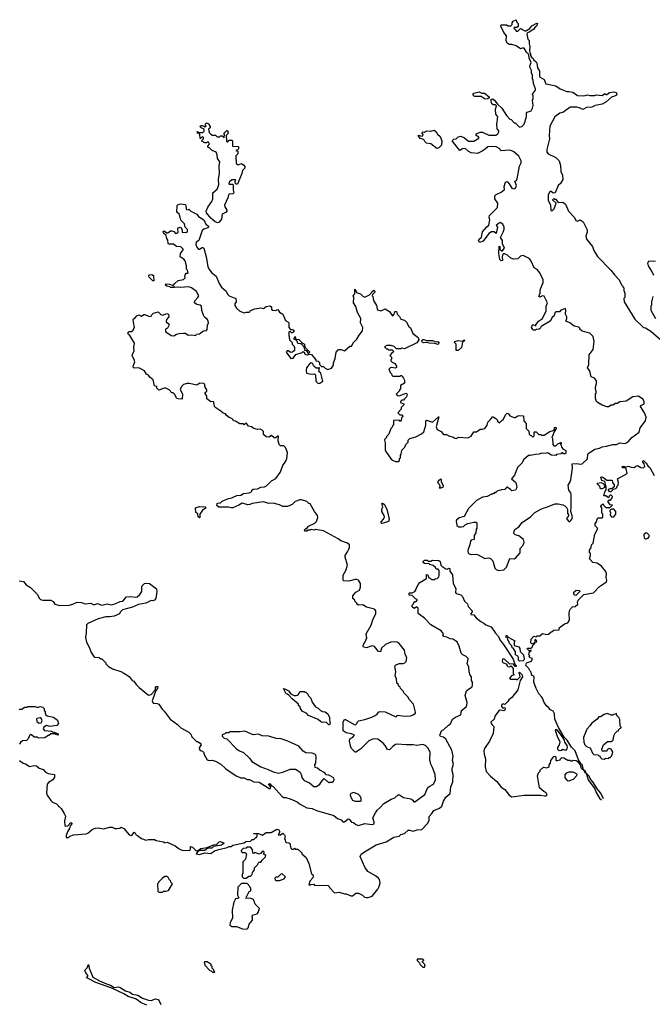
# Model space of a CAD drawing. Extents: x 2386423 to 2568864, y 578392 to 761999.
# Tile 85 of 256: x 2520412 to 2527604, y 599906 to 611090. Entities that reach past the tile are written whole.
import ezdxf

# ---------------------------------------------------------------- set-up
doc = ezdxf.new("R2010")
doc.units = 0

msp = doc.modelspace()

# ---------------------------------------------------------------- linework, layer by layer
at = {"layer": '0CON05XD'}
for points in [[(2527083, 606247), (2527155, 606263), (2527195, 606263), (2527235, 606282), (2527295, 606278), (2527330, 606295), (2527371, 606345), (2527456, 606405), (2527464, 606455), (2527525, 606535), (2527535, 606575), (2527515, 606626), (2527469, 606695), (2527473, 606707), (2527511, 606725), (2527510, 606755), (2527495, 606780), (2527445, 606812), (2527384, 606806), (2527305, 606758), (2527235, 606750), (2527205, 606730), (2527185, 606730), (2527155, 606710), (2527135, 606710), (2527105, 606692), (2527085, 606692), (2527035, 606710), (2526987, 606737), (2526970, 606755), (2526958, 606788), (2526957, 606815), (2526958, 606835), (2526970, 606855), (2526957, 606895), (2526957, 606915), (2526971, 606959), (2526969, 606989), (2526948, 607018), (2526908, 607035), (2526892, 607102), (2526868, 607135), (2526882, 607175), (2526887, 607283), (2526930, 607345), (2526942, 607435), (2526931, 607491), (2526895, 607530), (2526805, 607551), (2526780, 607575), (2526780, 607585), (2526768, 607598), (2526715, 607608), (2526665, 607647), (2526620, 607665), (2526632, 607695), (2526632, 607715), (2526618, 607745), (2526622, 607795), (2526615, 607810), (2526565, 607790), (2526547, 607773), (2526505, 607770), (2526495, 607760), (2526488, 607725), (2526465, 607708), (2526443, 607667), (2526340, 607605), (2526328, 607582), (2526317, 607573), (2526285, 607570), (2526275, 607562), (2526253, 607563), (2526245, 607570), (2526232, 607595), (2526240, 607625), (2526247, 607627), (2526278, 607612), (2526280, 607625), (2526311, 607665), (2526354, 607695), (2526397, 607783), (2526397, 607835), (2526412, 607875), (2526375, 607950), (2526355, 607952), (2526325, 607940), (2526312, 607945), (2526328, 607985), (2526328, 608022), (2526361, 608105), (2526362, 608135), (2526324, 608215), (2526295, 608251), (2526262, 608272), (2526226, 608346), (2526210, 608370), (2526190, 608385), (2526135, 608410), (2526106, 608404), (2526075, 608372), (2526025, 608370), (2525995, 608380), (2525956, 608416), (2525925, 608432), (2525910, 608430), (2525902, 608415), (2525898, 608395), (2525900, 608355), (2525885, 608350), (2525872, 608365), (2525858, 608435), (2525863, 608517), (2525870, 608515), (2525872, 608482), (2525895, 608460), (2525922, 608495), (2525902, 608545), (2525902, 608582), (2525878, 608615), (2525908, 608675), (2525919, 608711), (2525918, 608735), (2525905, 608768), (2525875, 608788), (2525828, 608755), (2525842, 608735), (2525828, 608662), (2525805, 608680), (2525775, 608680), (2525745, 608660), (2525680, 608575), (2525638, 608558), (2525627, 608585), (2525630, 608595), (2525660, 608620), (2525675, 608682), (2525721, 608739), (2525744, 608756), (2525757, 608815), (2525748, 608845), (2525752, 608865), (2525842, 608955), (2525847, 609005), (2525814, 609054), (2525812, 609088), (2525828, 609105), (2525885, 609130), (2525925, 609160), (2525918, 609195), (2525934, 609246), (2525955, 609252), (2525977, 609227), (2526005, 609178), (2526025, 609168), (2526048, 609175), (2526058, 609205), (2526040, 609255), (2526060, 609265), (2526067, 609283), (2526093, 609425), (2526114, 609465), (2526111, 609485), (2526085, 609538), (2526029, 609589), (2526005, 609602), (2525977, 609607), (2525885, 609602), (2525875, 609610), (2525870, 609625), (2525830, 609645), (2525785, 609650), (2525734, 609646), (2525705, 609618), (2525670, 609595), (2525615, 609572), (2525545, 609578), (2525510, 609595), (2525475, 609628), (2525445, 609622), (2525414, 609604), (2525330, 609715), (2525348, 609732), (2525375, 609738), (2525395, 609760), (2525425, 609768), (2525468, 609748), (2525494, 609724), (2525515, 609712), (2525575, 609710), (2525630, 609745), (2525630, 609755), (2525602, 609775), (2525600, 609795), (2525646, 609814), (2525675, 609812), (2525745, 609777), (2525825, 609779), (2525848, 609795), (2525858, 609815), (2525857, 609827), (2525841, 609851), (2525836, 609905), (2525847, 609985), (2525826, 610016), (2525821, 610075), (2525832, 610112), (2525822, 610122), (2525794, 610124), (2525780, 610135), (2525770, 610165), (2525772, 610188), (2525785, 610190), (2525795, 610180), (2525805, 610180), (2525842, 610132), (2525892, 610085), (2525945, 610000), (2525985, 609960), (2526000, 609955), (2526035, 609920), (2526045, 609920), (2526095, 609870), (2526120, 609875), (2526148, 609905), (2526172, 609985), (2526175, 610030), (2526181, 610039), (2526226, 610054), (2526243, 610085), (2526251, 610115), (2526242, 610175), (2526250, 610195), (2526250, 610225), (2526242, 610245), (2526275, 610290), (2526277, 610305), (2526252, 610365), (2526250, 610405), (2526240, 610415), (2526242, 610455), (2526232, 610485), (2526232, 610512), (2526214, 610544), (2526212, 610565), (2526228, 610605), (2526203, 610653), (2526200, 610695), (2526175, 610720), (2526145, 610768), (2526125, 610768), (2526105, 610758), (2526055, 610793), (2526005, 610810), (2525975, 610810), (2525955, 610822), (2525943, 610855), (2525947, 610907), (2525916, 610946), (2525880, 611015), (2525885, 611030), (2525915, 611032), (2525945, 611030), (2525965, 611020), (2525995, 611020), (2526010, 611035), (2526010, 611055), (2526020, 611075), (2526055, 611090), (2526060, 611065), (2526078, 611045), (2526077, 611013), (2526065, 611000), (2526035, 611000), (2526030, 610995), (2526048, 610978), (2526055, 610960), (2526075, 610960), (2526105, 610990), (2526155, 610962), (2526165, 610962), (2526210, 610990), (2526235, 611022), (2526285, 611048), (2526295, 611050), (2526300, 611045), (2526288, 611015), (2526267, 611003), (2526256, 610984), (2526205, 610948), (2526185, 610940), (2526178, 610925), (2526188, 610868), (2526202, 610852), (2526204, 610815), (2526213, 610785), (2526208, 610735), (2526210, 610715), (2526220, 610705), (2526220, 610685), (2526230, 610665), (2526248, 610648), (2526255, 610630), (2526283, 610613), (2526292, 610595), (2526299, 610545), (2526320, 610505), (2526322, 610442), (2526375, 610410), (2526395, 610360), (2526505, 610340), (2526556, 610306), (2526630, 610275), (2526655, 610276), (2526700, 610265), (2526755, 610230), (2526825, 610227), (2526865, 610238), (2526895, 610228), (2526952, 610228), (2526965, 610238), (2527035, 610230), (2527065, 610250), (2527075, 610240), (2527085, 610240), (2527117, 610263), (2527165, 610270), (2527193, 610263), (2527202, 610245), (2527195, 610232), (2527175, 610220), (2527139, 610211), (2527077, 610153), (2527035, 610131), (2526978, 610118), (2526955, 610116), (2526915, 610096), (2526855, 610091), (2526815, 610071), (2526785, 610086), (2526745, 610096), (2526675, 610096), (2526631, 610069), (2526595, 610038), (2526553, 610027), (2526494, 609986), (2526440, 609880), (2526430, 609775), (2526433, 609735), (2526404, 609616), (2526404, 609584), (2526420, 609565), (2526506, 609526), (2526543, 609485), (2526559, 609435), (2526564, 609364), (2526583, 609323), (2526586, 609275), (2526559, 609231), (2526532, 609205), (2526498, 609122), (2526475, 609120), (2526455, 609140), (2526445, 609140), (2526435, 609130), (2526420, 609095), (2526418, 609038), (2526447, 608987), (2526450, 608925), (2526455, 608920), (2526468, 608922), (2526487, 608943), (2526510, 609005), (2526470, 609045), (2526485, 609060), (2526495, 609050), (2526505, 609050), (2526533, 609013), (2526585, 609018), (2526616, 608996), (2526652, 608915), (2526718, 608845), (2526735, 608810), (2526755, 608800), (2526785, 608818), (2526818, 608795), (2526863, 608705), (2526864, 608675), (2526848, 608632), (2526856, 608596), (2526923, 608515), (2526939, 608469), (2526982, 608402), (2527133, 608245), (2527172, 608192), (2527228, 608135), (2527255, 608080), (2527270, 608065), (2527270, 608055), (2527280, 608045), (2527280, 608015), (2527292, 607985), (2527290, 607935), (2527280, 607925), (2527283, 607885), (2527405, 607688), (2527505, 607592), (2527525, 607590), (2527585, 607552), (2527705, 607450)], [(2525705, 610189), (2525658, 610218), (2525585, 610216), (2525570, 610225), (2525566, 610245), (2525576, 610254), (2525635, 610269), (2525667, 610257), (2525697, 610257), (2525750, 610215), (2525748, 610202), (2525735, 610190), (2525705, 610189)], [(2522665, 608783), (2522635, 608794), (2522584, 608835), (2522537, 608895), (2522533, 608915), (2522549, 608961), (2522596, 609024), (2522607, 609057), (2522608, 609122), (2522658, 609165), (2522677, 609215), (2522673, 609275), (2522683, 609345), (2522678, 609425), (2522688, 609475), (2522660, 609515), (2522656, 609556), (2522646, 609586), (2522600, 609605), (2522575, 609630), (2522552, 609642), (2522550, 609655), (2522570, 609675), (2522558, 609698), (2522545, 609700), (2522535, 609690), (2522515, 609690), (2522482, 609712), (2522482, 609718), (2522500, 609735), (2522500, 609755), (2522485, 609760), (2522468, 609742), (2522462, 609742), (2522460, 609785), (2522448, 609798), (2522432, 609802), (2522430, 609815), (2522435, 609820), (2522445, 609810), (2522495, 609810), (2522510, 609825), (2522508, 609848), (2522475, 609860), (2522460, 609875), (2522475, 609890), (2522485, 609890), (2522518, 609872), (2522530, 609885), (2522522, 609892), (2522523, 609907), (2522535, 609918), (2522559, 609909), (2522577, 609877), (2522578, 609862), (2522560, 609845), (2522565, 609810), (2522585, 609790), (2522605, 609780), (2522637, 609777), (2522655, 609760), (2522685, 609760), (2522695, 609770), (2522715, 609770), (2522732, 609752), (2522738, 609752), (2522740, 609785), (2522730, 609795), (2522765, 609830), (2522775, 609830), (2522782, 609805), (2522778, 609792), (2522760, 609775), (2522762, 609712), (2522775, 609700), (2522795, 609720), (2522825, 609720), (2522830, 609715), (2522832, 609652), (2522895, 609650), (2522900, 609645), (2522900, 609625), (2522888, 609612), (2522870, 609605), (2522890, 609595), (2522890, 609565), (2522870, 609545), (2522872, 609455), (2522895, 609442), (2522935, 609458), (2522959, 609439), (2522972, 609422), (2522972, 609405), (2522943, 609377), (2522937, 609343), (2522888, 609222), (2522873, 609223), (2522860, 609235), (2522860, 609255), (2522870, 609265), (2522865, 609270), (2522825, 609272), (2522792, 609245), (2522790, 609225), (2522795, 609220), (2522835, 609220), (2522840, 609215), (2522838, 609155), (2522848, 609125), (2522835, 609112), (2522795, 609110), (2522785, 609100), (2522778, 609065), (2522740, 608985), (2522743, 608965), (2522767, 608927), (2522768, 608915), (2522760, 608905), (2522715, 608880), (2522707, 608823), (2522679, 608791), (2522665, 608783)], [(2525155, 609628), (2525085, 609680), (2525035, 609689), (2525019, 609705), (2525008, 609728), (2524965, 609742), (2524941, 609775), (2524955, 609780), (2524975, 609768), (2524995, 609770), (2524997, 609787), (2524982, 609805), (2524994, 609816), (2525015, 609812), (2525035, 609826), (2525085, 609823), (2525125, 609837), (2525145, 609817), (2525160, 609790), (2525192, 609765), (2525210, 609715), (2525208, 609665), (2525175, 609633), (2525155, 609628)], [(2522872, 602502), (2522925, 602480), (2522965, 602480), (2522998, 602458), (2523025, 602460), (2523074, 602434), (2523135, 602428), (2523255, 602352), (2523265, 602360), (2523267, 602377), (2523242, 602405), (2523255, 602416), (2523272, 602392), (2523295, 602380), (2523396, 602266), (2523415, 602256), (2523436, 602256), (2523485, 602241), (2523565, 602206), (2523594, 602184), (2523678, 602138), (2523735, 602130), (2523785, 602108), (2523985, 602050), (2524025, 602018), (2524065, 602000), (2524085, 601980), (2524105, 601980), (2524145, 602013), (2524158, 602008), (2524184, 601974), (2524205, 601972), (2524235, 601948), (2524265, 601938), (2524335, 601960), (2524415, 601948), (2524429, 601951), (2524440, 601955), (2524442, 601975), (2524427, 602023), (2524455, 602082), (2524475, 602112), (2524510, 602140), (2524552, 602188), (2524634, 602236), (2524675, 602251), (2524715, 602286), (2524728, 602285), (2524776, 602256), (2524859, 602239), (2524880, 602225), (2524892, 602205), (2524905, 602207), (2525019, 602291), (2525052, 602368), (2525065, 602381), (2525115, 602406), (2525139, 602455), (2525135, 602515), (2525106, 602596), (2525085, 602635), (2525073, 602685), (2525078, 602765), (2525055, 602814), (2525025, 602847), (2524995, 602858), (2524926, 602846), (2524884, 602854), (2524805, 602852), (2524705, 602862), (2524684, 602856), (2524652, 602835), (2524615, 602798), (2524595, 602802), (2524566, 602846), (2524544, 602874), (2524485, 602918), (2524435, 602922), (2524381, 602899), (2524286, 602804), (2524235, 602770), (2524225, 602772), (2524182, 602815), (2524171, 602841), (2524162, 602895), (2524165, 602920), (2524199, 602941), (2524218, 602965), (2524185, 602980), (2524125, 602988), (2524091, 603011), (2524090, 603115), (2524105, 603140), (2524115, 603142), (2524215, 603083), (2524229, 603081), (2524246, 603094), (2524252, 603115), (2524264, 603126), (2524335, 603140), (2524415, 603166), (2524454, 603186), (2524475, 603202), (2524490, 603225), (2524505, 603231), (2524565, 603230), (2524687, 603173), (2524700, 603175), (2524705, 603190), (2524795, 603180), (2524856, 603184), (2524885, 603194), (2524910, 603215), (2524913, 603225), (2524887, 603315), (2524843, 603363), (2524825, 603398), (2524780, 603445), (2524775, 603460), (2524740, 603495), (2524737, 603507), (2524720, 603525), (2524718, 603538), (2524700, 603555), (2524696, 603606), (2524680, 603635), (2524688, 603685), (2524677, 603745), (2524685, 603758), (2524725, 603778), (2524772, 603778), (2524790, 603785), (2524805, 603800), (2524812, 603842), (2524794, 603884), (2524787, 603927), (2524726, 604006), (2524705, 604018), (2524675, 604022), (2524631, 604019), (2524570, 603995), (2524525, 603950), (2524515, 603910), (2524490, 603915), (2524445, 603970), (2524427, 603977), (2524395, 603972), (2524356, 603954), (2524322, 603962), (2524318, 603975), (2524322, 603995), (2524350, 604045), (2524350, 604055), (2524360, 604065), (2524352, 604115), (2524409, 604211), (2524427, 604275), (2524460, 604345), (2524462, 604375), (2524444, 604394), (2524355, 604418), (2524312, 604442), (2524265, 604440), (2524255, 604450), (2524245, 604450), (2524240, 604465), (2524220, 604485), (2524220, 604495), (2524200, 604515), (2524200, 604545), (2524235, 604588), (2524275, 604612), (2524287, 604645), (2524287, 604685), (2524263, 604723), (2524245, 604732), (2524225, 604733), (2524155, 604714), (2524095, 604718), (2524090, 604725), (2524091, 604779), (2524120, 604835), (2524140, 604895), (2524112, 604985), (2524111, 605005), (2524140, 605045), (2524152, 605075), (2524160, 605095), (2524160, 605125), (2524140, 605145), (2524062, 605172), (2524032, 605195), (2523865, 605286), (2523775, 605300), (2523765, 605292), (2523725, 605298), (2523715, 605290), (2523685, 605290), (2523675, 605280), (2523652, 605282), (2523650, 605295), (2523665, 605310), (2523678, 605312), (2523694, 605336), (2523769, 605371), (2523785, 605390), (2523800, 605435), (2523798, 605458), (2523765, 605502), (2523715, 605590), (2523700, 605595), (2523675, 605617), (2523615, 605637), (2523595, 605637), (2523544, 605616), (2523508, 605582), (2523455, 605559), (2523405, 605560), (2523365, 605580), (2523295, 605597), (2523244, 605596), (2523185, 605612), (2523055, 605593), (2523027, 605583), (2523005, 605580), (2522942, 605598), (2522905, 605574), (2522835, 605546), (2522816, 605544), (2522785, 605554), (2522675, 605554), (2522653, 605573), (2522657, 605593), (2522665, 605600), (2522695, 605603), (2522715, 605620), (2522785, 605652), (2522825, 605658), (2522880, 605685), (2522925, 605688), (2522955, 605708), (2523020, 605715), (2523040, 605725), (2523050, 605735), (2523050, 605745), (2523065, 605758), (2523115, 605763), (2523155, 605780), (2523195, 605783), (2523216, 605794), (2523275, 605852), (2523325, 605880), (2523372, 605945), (2523404, 606026), (2523436, 606075), (2523448, 606105), (2523458, 606175), (2523435, 606230), (2523415, 606250), (2523375, 606250), (2523363, 606263), (2523352, 606305), (2523355, 606358), (2523345, 606360), (2523325, 606342), (2523305, 606342), (2523275, 606368), (2523245, 606350), (2523213, 606353), (2523185, 606380), (2523182, 606412), (2523165, 606430), (2523145, 606438), (2523114, 606434), (2523075, 606448), (2523047, 606467), (2523013, 606473), (2522985, 606510), (2522980, 606505), (2522965, 606490), (2522955, 606500), (2522915, 606498), (2522865, 606528), (2522843, 606533), (2522840, 606545), (2522825, 606560), (2522795, 606570), (2522764, 606594), (2522750, 606615), (2522725, 606620), (2522700, 606645), (2522641, 606681), (2522628, 606695), (2522620, 606745), (2522612, 606752), (2522585, 606750), (2522540, 606785), (2522540, 606815), (2522520, 606845), (2522520, 606855), (2522538, 606872), (2522540, 606885), (2522518, 606925), (2522517, 606947), (2522507, 606957), (2522458, 606962), (2522425, 606938), (2522343, 606957), (2522315, 606958), (2522275, 606948), (2522254, 606926), (2522238, 606895), (2522262, 606835), (2522260, 606785), (2522255, 606780), (2522215, 606782), (2522199, 606789), (2522172, 606835), (2522155, 606852), (2522143, 606853), (2522110, 606885), (2522065, 606908), (2521992, 606882), (2521970, 606905), (2521970, 606925), (2521945, 606930), (2521928, 606998), (2521891, 607031), (2521875, 607052), (2521854, 607064), (2521830, 607100), (2521767, 607137), (2521715, 607132), (2521703, 607143), (2521702, 607155), (2521722, 607205), (2521715, 607230), (2521693, 607263), (2521692, 607285), (2521712, 607325), (2521710, 607365), (2521718, 607415), (2521663, 607503), (2521650, 607515), (2521642, 607535), (2521655, 607548), (2521682, 607548), (2521699, 607561), (2521717, 607593), (2521713, 607613), (2521701, 607679), (2521707, 607693), (2521725, 607702), (2521745, 607728), (2521765, 607737), (2521795, 607722), (2521825, 607742), (2521835, 607742), (2521875, 607723), (2521905, 607720), (2521910, 607735), (2521933, 607757), (2521985, 607770), (2522015, 607740), (2522035, 607732), (2522085, 607752), (2522102, 607745), (2522107, 607715), (2522082, 607685), (2522078, 607665), (2522080, 607655), (2522107, 607637), (2522108, 607615), (2522093, 607587), (2522070, 607575), (2522070, 607555), (2522074, 607544), (2522135, 607502), (2522165, 607498), (2522195, 607518), (2522224, 607526), (2522275, 607528), (2522295, 607528), (2522328, 607508), (2522365, 607512), (2522415, 607502), (2522422, 607518), (2522455, 607520), (2522503, 607557), (2522535, 607560), (2522545, 607570), (2522548, 607622), (2522560, 607645), (2522556, 607666), (2522548, 607685), (2522512, 607712), (2522500, 607735), (2522483, 607785), (2522480, 607835), (2522465, 607846), (2522424, 607854), (2522399, 607875), (2522403, 607897), (2522438, 607935), (2522448, 607955), (2522423, 608003), (2522366, 608046), (2522336, 608056), (2522235, 608047), (2522215, 608052), (2522175, 608050), (2522165, 608060), (2522155, 608050), (2522125, 608050), (2522117, 608057), (2522085, 608062), (2522070, 608075), (2522075, 608090), (2522115, 608087), (2522155, 608070), (2522177, 608093), (2522214, 608126), (2522275, 608138), (2522292, 608158), (2522288, 608175), (2522295, 608200), (2522305, 608210), (2522325, 608210), (2522328, 608215), (2522320, 608245), (2522310, 608255), (2522310, 608295), (2522292, 608352), (2522279, 608369), (2522247, 608387), (2522238, 608398), (2522240, 608435), (2522270, 608475), (2522270, 608485), (2522245, 608510), (2522193, 608513), (2522162, 608542), (2522105, 608540), (2522098, 608548), (2522097, 608587), (2522083, 608603), (2522077, 608637), (2522048, 608665), (2522042, 608685), (2522055, 608690), (2522085, 608670), (2522095, 608670), (2522125, 608692), (2522143, 608693), (2522163, 608683), (2522185, 608660), (2522200, 608665), (2522212, 608678), (2522208, 608715), (2522212, 608725), (2522235, 608732), (2522245, 608730), (2522258, 608705), (2522260, 608675), (2522305, 608672), (2522318, 608682), (2522318, 608708), (2522292, 608735), (2522285, 608770), (2522243, 608813), (2522227, 608877), (2522200, 608905), (2522202, 608978), (2522215, 608990), (2522245, 608998), (2522295, 608989), (2522302, 608975), (2522303, 608943), (2522310, 608935), (2522328, 608932), (2522335, 608938), (2522356, 608916), (2522425, 608882), (2522444, 608854), (2522504, 608815), (2522528, 608768), (2522557, 608745), (2522560, 608735), (2522550, 608725), (2522505, 608710), (2522486, 608694), (2522447, 608583), (2522418, 608562), (2522416, 608535), (2522425, 608508)], [(2522425, 608508), (2522443, 608485), (2522455, 608482), (2522485, 608501), (2522495, 608504), (2522506, 608496), (2522531, 608395), (2522550, 608285), (2522565, 608252), (2522598, 608215), (2522646, 608176), (2522678, 608095), (2522705, 608052), (2522760, 608005), (2522774, 607974), (2522795, 607954), (2522870, 607925), (2522872, 607885), (2522858, 607862), (2522858, 607845), (2522878, 607815), (2522915, 607778), (2522965, 607760), (2522985, 607768), (2523015, 607768), (2523027, 607773), (2523035, 607788), (2523085, 607807), (2523155, 607819), (2523185, 607810), (2523215, 607833), (2523255, 607840), (2523275, 607830), (2523273, 607803), (2523282, 607792), (2523315, 607787), (2523345, 607798), (2523367, 607767), (2523402, 607745), (2523433, 607673), (2523459, 607659), (2523470, 607645), (2523470, 607595), (2523492, 607572), (2523515, 607572), (2523528, 607565), (2523530, 607545), (2523515, 607532), (2523503, 607533), (2523485, 607550), (2523470, 607545), (2523470, 607505), (2523480, 607455), (2523510, 607425), (2523508, 607405), (2523528, 607385), (2523536, 607366), (2523537, 607333), (2523512, 607312), (2523495, 607310), (2523465, 607330), (2523452, 607328), (2523442, 607315), (2523495, 607240), (2523520, 607245), (2523553, 607287), (2523625, 607310), (2523635, 607320), (2523648, 607308), (2523650, 607295), (2523665, 607288), (2523685, 607283), (2523695, 607290), (2523728, 607288), (2523778, 607228), (2523780, 607215), (2523805, 607210), (2523820, 607195), (2523820, 607175), (2523842, 607152), (2523865, 607150), (2523883, 607133), (2523915, 607118), (2523955, 607132), (2523978, 607165), (2523978, 607192), (2523997, 607243), (2524010, 607315), (2524038, 607342), (2524065, 607342), (2524105, 607330), (2524165, 607380), (2524185, 607380), (2524208, 607425), (2524245, 607460), (2524270, 607505), (2524310, 607555), (2524312, 607595), (2524288, 607645), (2524290, 607695), (2524252, 607765), (2524234, 607834), (2524208, 607875), (2524210, 607935), (2524202, 607955), (2524220, 607975), (2524220, 608025), (2524225, 608030), (2524242, 607992), (2524285, 607978), (2524311, 607951), (2524335, 607940), (2524390, 607965), (2524408, 607982), (2524415, 608000), (2524438, 608018), (2524448, 608008), (2524450, 607995), (2524422, 607968), (2524420, 607955), (2524428, 607945), (2524435, 607900), (2524470, 607845), (2524474, 607805), (2524480, 607795), (2524517, 607783), (2524565, 607804), (2524596, 607786), (2524616, 607775), (2524645, 607730), (2524655, 607728), (2524670, 607745), (2524677, 607775), (2524696, 607776), (2524704, 607745), (2524728, 607718), (2524745, 607688), (2524785, 607678), (2524808, 607655), (2524837, 607607), (2524855, 607590), (2524880, 607525), (2524940, 607480), (2524950, 607455), (2524925, 607418), (2524785, 607352), (2524755, 607358), (2524745, 607350), (2524695, 607350), (2524668, 607378), (2524635, 607390), (2524585, 607390), (2524560, 607375), (2524582, 607352), (2524595, 607350), (2524605, 607340), (2524645, 607340), (2524658, 607328), (2524660, 607315), (2524645, 607310), (2524620, 607275), (2524640, 607255), (2524640, 607235), (2524630, 607225), (2524630, 607215), (2524645, 607200), (2524676, 607186), (2524697, 607155), (2524695, 607140), (2524685, 607130), (2524635, 607140), (2524610, 607125), (2524622, 607082), (2524638, 607068), (2524642, 607052), (2524655, 607040), (2524735, 607040), (2524745, 607050), (2524758, 607048), (2524762, 607032), (2524775, 607020), (2524788, 606995), (2524788, 606962), (2524740, 606935), (2524740, 606895), (2524730, 606885), (2524730, 606875), (2524690, 606835), (2524705, 606820), (2524725, 606818), (2524805, 606848), (2524816, 606836), (2524810, 606805), (2524788, 606782), (2524775, 606770), (2524755, 606770), (2524740, 606755), (2524742, 606742), (2524778, 606728), (2524780, 606715), (2524750, 606685), (2524750, 606665), (2524710, 606625), (2524732, 606602), (2524755, 606600), (2524768, 606588), (2524768, 606582), (2524752, 606568), (2524750, 606535), (2524745, 606530), (2524735, 606530), (2524725, 606540), (2524662, 606538), (2524660, 606485), (2524650, 606475), (2524648, 606462), (2524630, 606445), (2524607, 606383), (2524580, 606355), (2524580, 606345), (2524563, 606327), (2524560, 606315), (2524568, 606285), (2524568, 606205), (2524573, 606185), (2524635, 606100), (2524650, 606085), (2524685, 606070), (2524715, 606070), (2524728, 606082), (2524730, 606105), (2524740, 606115), (2524740, 606145), (2524750, 606155), (2524758, 606202), (2524790, 606235), (2524800, 606265), (2524827, 606293), (2524830, 606315), (2524848, 606332), (2524915, 606352), (2524980, 606385), (2525005, 606410), (2525028, 606485), (2525030, 606535), (2525035, 606540), (2525105, 606518), (2525172, 606578), (2525178, 606578), (2525148, 606465), (2525157, 606437), (2525203, 606413), (2525228, 606378), (2525265, 606380), (2525298, 606358), (2525335, 606352), (2525360, 606335), (2525375, 606332), (2525405, 606348), (2525505, 606342), (2525545, 606358), (2525573, 606407), (2525605, 606408), (2525645, 606438), (2525675, 606438), (2525700, 606445), (2525728, 606485), (2525733, 606517), (2525763, 606547), (2525785, 606580), (2525795, 606580), (2525825, 606560), (2525842, 606542), (2525845, 606530), (2525868, 606512), (2525895, 606540), (2525910, 606545), (2525935, 606600), (2525955, 606620), (2525970, 606615), (2525985, 606590), (2526035, 606570), (2526045, 606570), (2526075, 606592), (2526094, 606596), (2526135, 606590), (2526140, 606585), (2526142, 606535), (2526170, 606505), (2526170, 606445), (2526200, 606415), (2526202, 606382), (2526215, 606370), (2526228, 606368), (2526245, 606350), (2526260, 606365), (2526260, 606405), (2526265, 606410), (2526285, 606410), (2526315, 606380), (2526335, 606380), (2526345, 606370), (2526375, 606370), (2526439, 606411), (2526478, 606422), (2526490, 606435), (2526492, 606458), (2526505, 606460), (2526510, 606445), (2526490, 606415), (2526462, 606345), (2526470, 606335), (2526472, 606265), (2526485, 606250), (2526505, 606250), (2526532, 606278), (2526555, 606280), (2526565, 606290), (2526570, 606275), (2526560, 606265), (2526567, 606257), (2526570, 606235), (2526591, 606211), (2526620, 606195), (2526620, 606165), (2526615, 606160), (2526595, 606160), (2526585, 606170), (2526575, 606170), (2526565, 606160), (2526515, 606150), (2526505, 606140), (2526454, 606144), (2526415, 606170), (2526385, 606162), (2526345, 606168), (2526316, 606154), (2526275, 606152), (2526215, 606138), (2526195, 606140), (2526141, 606089), (2526123, 606057), (2526072, 606005), (2526038, 605915), (2526002, 605875), (2526048, 605838), (2526057, 605817), (2526062, 605775), (2526050, 605745), (2526005, 605738), (2525993, 605753), (2525955, 605780), (2525942, 605778), (2525938, 605762), (2525927, 605753), (2525885, 605750), (2525880, 605745), (2525845, 605738), (2525825, 605720), (2525815, 605720), (2525805, 605710), (2525795, 605710), (2525785, 605700), (2525775, 605700), (2525727, 605673), (2525675, 605667), (2525605, 605627), (2525514, 605536), (2525463, 605447), (2525408, 605432), (2525378, 605405), (2525373, 605395), (2525382, 605345), (2525405, 605330), (2525435, 605329), (2525456, 605334), (2525475, 605352), (2525505, 605368), (2525575, 605382), (2525602, 605382), (2525610, 605375), (2525610, 605315), (2525600, 605305), (2525597, 605263), (2525578, 605232), (2525578, 605185), (2525545, 605180), (2525535, 605168), (2525530, 605125), (2525510, 605075), (2525507, 605055), (2525512, 605035), (2525522, 605022), (2525544, 605014), (2525605, 605018), (2525625, 605012), (2525701, 604971), (2525745, 604978), (2525765, 604970), (2525792, 604942), (2525815, 604860), (2525830, 604845), (2525857, 604833), (2525917, 604843), (2525945, 604870), (2525985, 604970), (2526035, 604967), (2526052, 604978), (2526100, 605035), (2526102, 605085), (2526135, 605120), (2526147, 605155), (2526138, 605185), (2526085, 605228), (2526045, 605240), (2526030, 605255), (2526032, 605282), (2526042, 605298), (2526085, 605328), (2526125, 605377), (2526220, 605445), (2526268, 605492), (2526335, 605530), (2526375, 605547), (2526395, 605548), (2526495, 605590), (2526535, 605590), (2526585, 605579), (2526608, 605568), (2526629, 605549), (2526640, 605525), (2526640, 605485), (2526650, 605465), (2526650, 605455), (2526628, 605425), (2526630, 605415), (2526655, 605390), (2526665, 605390), (2526679, 605401), (2526690, 605415), (2526697, 605445), (2526678, 605505), (2526683, 605555), (2526680, 605695), (2526676, 605716), (2526654, 605745), (2526646, 605804), (2526671, 605839), (2526679, 605865), (2526697, 605997), (2526692, 606045), (2526745, 606050), (2526785, 606040), (2526805, 606044), (2526865, 606102), (2526870, 606155), (2526876, 606164), (2526950, 606210), (2527005, 606224), (2527035, 606239), (2527083, 606247)], [(2527620, 608185), (2527600, 608235), (2527560, 608295), (2527552, 608325), (2527565, 608350), (2527638, 608348)], [(2521935, 608122), (2521924, 608124), (2521883, 608165), (2521881, 608179), (2521889, 608191), (2521915, 608194), (2521934, 608184), (2521935, 608122)], [(2527643, 607693), (2527592, 607785), (2527590, 607835), (2527600, 607855), (2527600, 607885), (2527612, 607945)], [(2523695, 607300), (2523678, 607328), (2523652, 607332), (2523650, 607365), (2523619, 607399), (2523607, 607407), (2523572, 607412), (2523568, 607438), (2523555, 607450), (2523542, 607452), (2523530, 607465), (2523545, 607490), (2523552, 607462), (2523587, 607457), (2523625, 607420), (2523650, 607405), (2523650, 607385), (2523662, 607362), (2523710, 607315), (2523695, 607300)], [(2525165, 607400), (2525133, 607413), (2525065, 607414), (2525035, 607422), (2525005, 607420), (2524988, 607428), (2524984, 607445), (2524993, 607457), (2525005, 607459), (2525037, 607447), (2525105, 607446), (2525145, 607432), (2525165, 607433), (2525182, 607415), (2525165, 607400)], [(2525395, 607331), (2525375, 607334), (2525372, 607342), (2525374, 607405), (2525356, 607425), (2525360, 607435), (2525395, 607446), (2525445, 607438), (2525465, 607452), (2525472, 607445), (2525444, 607426), (2525434, 607365), (2525395, 607331)], [(2523805, 606958), (2523825, 606962), (2523858, 606985), (2523834, 607074), (2523813, 607095), (2523820, 607135), (2523815, 607140), (2523808, 607132), (2523782, 607132), (2523754, 607154), (2523742, 607185), (2523725, 607193), (2523715, 607190), (2523673, 607137), (2523668, 607105), (2523672, 607075), (2523725, 607063), (2523765, 607068), (2523773, 607055), (2523778, 606985), (2523805, 606958)], [(2527050, 602240), (2527045, 602252), (2527015, 602308), (2526980, 602350), (2526929, 602435), (2526901, 602465), (2526885, 602496), (2526850, 602530), (2526845, 602550), (2526820, 602570), (2526807, 602625), (2526793, 602633), (2526763, 602683), (2526727, 602787), (2526686, 602826), (2526636, 602905), (2526602, 602942), (2526539, 603049), (2526494, 603145), (2526490, 603205), (2526478, 603235), (2526445, 603252), (2526425, 603278), (2526403, 603293), (2526374, 603335), (2526357, 603385), (2526346, 603396), (2526315, 603432), (2526283, 603495), (2526257, 603567), (2526260, 603625), (2526245, 603640), (2526235, 603640), (2526228, 603678), (2526215, 603690), (2526199, 603719), (2526164, 603754), (2526174, 603786), (2526230, 603805), (2526240, 603835), (2526215, 603840), (2526200, 603855), (2526210, 603865), (2526200, 603875), (2526203, 603897), (2526220, 603920), (2526228, 603922), (2526228, 603928), (2526222, 603928), (2526220, 603920), (2526205, 603920), (2526180, 603945), (2526185, 603950), (2526228, 603952), (2526240, 603965), (2526242, 603978), (2526270, 604005), (2526270, 604020), (2526290, 604025), (2526288, 604038), (2526275, 604050), (2526270, 604045), (2526270, 604020), (2526248, 604002), (2526235, 604000), (2526222, 604012), (2526228, 604055), (2526255, 604088), (2526285, 604080), (2526295, 604090), (2526325, 604090), (2526355, 604118), (2526405, 604108), (2526425, 604110), (2526452, 604138), (2526465, 604140), (2526483, 604157), (2526545, 604160), (2526550, 604185), (2526560, 604195), (2526605, 604228), (2526645, 604240), (2526662, 604268), (2526658, 604345), (2526662, 604375), (2526675, 604400), (2526695, 604420), (2526727, 604423), (2526758, 604452), (2526752, 604475), (2526762, 604498), (2526825, 604560), (2526935, 604580), (2527005, 604652), (2527082, 604705), (2527088, 604725), (2527078, 604755), (2527084, 604795), (2527075, 604821), (2527025, 604882), (2526976, 604916), (2526926, 604926), (2526888, 604965), (2526900, 605005), (2526900, 605025), (2526890, 605035), (2526890, 605065), (2526910, 605095), (2526912, 605125), (2526932, 605145), (2526950, 605245), (2526980, 605305), (2526980, 605315), (2526955, 605340), (2526954, 605366), (2526970, 605385), (2526973, 605407), (2526985, 605430), (2527035, 605430), (2527040, 605435), (2527042, 605455), (2527040, 605475), (2527030, 605485), (2527030, 605545), (2527020, 605565), (2527023, 605577), (2527045, 605590), (2527050, 605575), (2527075, 605550), (2527105, 605550), (2527115, 605540), (2527150, 605575), (2527125, 605580), (2527100, 605615), (2527100, 605625), (2527112, 605638), (2527125, 605630), (2527145, 605650), (2527150, 605675), (2527135, 605690), (2527125, 605690), (2527112, 605678), (2527105, 605660), (2527075, 605680), (2527053, 605683), (2527063, 605727), (2527080, 605755), (2527080, 605785), (2527070, 605805), (2527068, 605838), (2527055, 605850), (2527030, 605855), (2527018, 605892), (2527025, 605898), (2527040, 605895), (2527085, 605860), (2527148, 605858), (2527150, 605835), (2527170, 605805), (2527170, 605785), (2527145, 605760), (2527125, 605762), (2527100, 605755), (2527100, 605745), (2527110, 605735), (2527132, 605728), (2527162, 605758), (2527190, 605765), (2527200, 605775), (2527202, 605788), (2527217, 605803), (2527218, 605835), (2527208, 605875), (2527318, 605935), (2527305, 605990), (2527295, 606000), (2527265, 606000), (2527260, 606015), (2527275, 606020), (2527305, 606010), (2527332, 606018), (2527365, 606007), (2527397, 606003), (2527415, 606020), (2527435, 606028), (2527475, 606002), (2527505, 606000), (2527518, 606015), (2527510, 606045), (2527497, 606065), (2527497, 606075), (2527505, 606083), (2527535, 606052), (2527551, 606021), (2527575, 606002), (2527624, 605914)], [(2525182, 605772), (2525205, 605772), (2525230, 605785), (2525230, 605795), (2525208, 605838), (2525208, 605868), (2525195, 605870), (2525185, 605860), (2525175, 605860), (2525160, 605835), (2525180, 605815), (2525187, 605797), (2525190, 605785), (2525182, 605772)], [(2527035, 605762), (2527013, 605763), (2527008, 605788), (2526980, 605815), (2526980, 605825), (2527022, 605832), (2527047, 605817), (2527060, 605795), (2527060, 605775), (2527035, 605762)], [(2522455, 605432), (2522440, 605445), (2522438, 605478), (2522413, 605493), (2522410, 605545), (2522455, 605562), (2522520, 605555), (2522530, 605545), (2522491, 605519), (2522460, 605475), (2522460, 605435), (2522455, 605432)], [(2524528, 605368), (2524522, 605375), (2524523, 605387), (2524548, 605415), (2524558, 605445), (2524557, 605457), (2524528, 605505), (2524528, 605525), (2524540, 605555), (2524530, 605595), (2524535, 605600), (2524555, 605588), (2524585, 605532), (2524611, 605415), (2524605, 605392), (2524545, 605370), (2524528, 605368)], [(2527145, 605440), (2527165, 605442), (2527188, 605475), (2527188, 605505), (2527165, 605530), (2527135, 605530), (2527120, 605515), (2527120, 605505), (2527130, 605495), (2527123, 605463), (2527145, 605440)], [(2527535, 605192), (2527555, 605200), (2527570, 605225), (2527565, 605240), (2527550, 605255), (2527535, 605260), (2527512, 605248), (2527508, 605235), (2527510, 605205), (2527523, 605193), (2527535, 605192)], [(2520484, 602634), (2520525, 602607), (2520575, 602617), (2520604, 602614), (2520635, 602588), (2520680, 602575), (2520705, 602542), (2520735, 602528), (2520808, 602518), (2520808, 602485), (2520788, 602455), (2520740, 602425), (2520725, 602408), (2520718, 602305), (2520725, 602282), (2520765, 602222), (2520785, 602202), (2520830, 602185), (2520850, 602165), (2520850, 602155), (2520865, 602150), (2520885, 602130), (2520918, 602075), (2520932, 602045), (2520922, 601988), (2520926, 601935), (2520935, 601930), (2520958, 601932), (2520995, 601971), (2521003, 601965), (2521004, 601955), (2520986, 601934), (2520977, 601903), (2520954, 601865), (2520940, 601825), (2520942, 601802), (2520965, 601800), (2520983, 601817), (2521025, 601830), (2521167, 601843), (2521185, 601850), (2521240, 601895), (2521275, 601908), (2521305, 601910), (2521365, 601900), (2521435, 601920), (2521465, 601920), (2521493, 601903), (2521515, 601902), (2521552, 601908), (2521565, 601920), (2521595, 601904), (2521655, 601831), (2521688, 601822), (2521715, 601860), (2521730, 601845), (2521732, 601832), (2521750, 601825), (2521795, 601790), (2521818, 601782), (2521845, 601772), (2521875, 601780), (2521945, 601778), (2521965, 601768), (2522045, 601750), (2522055, 601740), (2522087, 601747), (2522180, 601705), (2522223, 601673), (2522265, 601652), (2522345, 601658), (2522352, 601665), (2522355, 601698), (2522375, 601690), (2522415, 601653), (2522435, 601648), (2522473, 601677), (2522544, 601686), (2522615, 601719), (2522650, 601720), (2522678, 601752), (2522695, 601754), (2522738, 601738), (2522706, 601714), (2522615, 601697), (2522595, 601681), (2522552, 601678), (2522518, 601652), (2522458, 601652), (2522432, 601638), (2522420, 601615), (2522455, 601608), (2522515, 601628), (2522585, 601620), (2522625, 601648), (2522674, 601666), (2522772, 601688), (2522795, 601700), (2522815, 601700), (2522835, 601712), (2522965, 601740), (2522983, 601757), (2523035, 601760), (2523055, 601780), (2523075, 601780), (2523095, 601800), (2523105, 601800), (2523113, 601817), (2523110, 601840), (2523075, 601842), (2523070, 601845), (2523075, 601848), (2523125, 601847), (2523171, 601829), (2523214, 601856), (2523271, 601859), (2523335, 601894), (2523359, 601889), (2523368, 601865), (2523352, 601832), (2523375, 601830), (2523405, 601850), (2523423, 601833), (2523430, 601815), (2523422, 601785), (2523430, 601775), (2523433, 601753), (2523443, 601743), (2523472, 601742), (2523483, 601733), (2523495, 601680), (2523505, 601670), (2523525, 601670), (2523535, 601680), (2523545, 601670), (2523575, 601670), (2523620, 601625), (2523620, 601615), (2523670, 601575), (2523698, 601505), (2523728, 601388), (2523735, 601380), (2523745, 601380), (2523750, 601365), (2523746, 601344), (2523710, 601305), (2523700, 601265), (2523715, 601260), (2523723, 601267), (2523755, 601270), (2523765, 601260), (2523917, 601257), (2523930, 601245), (2523932, 601232), (2523992, 601172), (2524045, 601180), (2524105, 601162), (2524125, 601162), (2524175, 601140), (2524195, 601140), (2524233, 601167), (2524265, 601168), (2524310, 601145), (2524330, 601125), (2524355, 601118), (2524375, 601118), (2524420, 601135), (2524482, 601215), (2524498, 601245), (2524508, 601285), (2524502, 601322), (2524490, 601340), (2524457, 601365), (2524369, 601415), (2524335, 601465), (2524283, 601585), (2524295, 601610), (2524331, 601639), (2524463, 601717), (2524577, 601753), (2524665, 601806), (2524724, 601816), (2524746, 601834), (2524785, 601847), (2524830, 601885), (2524845, 601886), (2524885, 601872), (2524931, 601889), (2524985, 601892), (2525053, 601965), (2525067, 601997), (2525065, 602040), (2525098, 602072), (2525121, 602109), (2525185, 602133), (2525212, 602155), (2525228, 602212), (2525255, 602260), (2525305, 602300), (2525314, 602376), (2525337, 602435), (2525340, 602515), (2525327, 602557), (2525327, 602585), (2525342, 602635), (2525334, 602676), (2525340, 602725), (2525324, 602794), (2525256, 602916), (2525231, 602941), (2525195, 602950), (2525188, 602965), (2525207, 603013), (2525235, 603028), (2525285, 603078), (2525308, 603092), (2525334, 603146), (2525365, 603168), (2525425, 603193), (2525433, 603245), (2525486, 603284), (2525496, 603304), (2525498, 603335), (2525478, 603415), (2525493, 603467), (2525513, 603487), (2525555, 603512), (2525560, 603535), (2525558, 603565), (2525548, 603585), (2525548, 603625), (2525533, 603643), (2525521, 603681), (2525519, 603739), (2525499, 603775), (2525511, 603825), (2525509, 603835), (2525488, 603858), (2525450, 603875), (2525430, 603895), (2525408, 603975), (2525385, 604022), (2525335, 604052), (2525305, 604058), (2525267, 604077), (2525232, 604085), (2525224, 604104), (2525228, 604115), (2525223, 604125), (2525205, 604148), (2525087, 604217), (2525015, 604293), (2524940, 604345), (2524940, 604405), (2524925, 604420), (2524895, 604402), (2524875, 604420), (2524875, 604440), (2524890, 604455), (2524892, 604468), (2524905, 604480), (2524918, 604482), (2524930, 604495), (2524930, 604505), (2524912, 604512), (2524875, 604550), (2524840, 604555), (2524840, 604575), (2524845, 604580), (2524875, 604580), (2524903, 604597), (2524917, 604613), (2524918, 604625), (2524943, 604675), (2524962, 604698), (2525038, 604742), (2525035, 604790), (2525050, 604785), (2525062, 604752), (2525077, 604747), (2525095, 604730), (2525125, 604730), (2525135, 604740), (2525158, 604742), (2525177, 604763), (2525180, 604775), (2525180, 604835), (2525168, 604848), (2525145, 604850), (2525138, 604868), (2525112, 604892), (2525075, 604900), (2525065, 604910), (2525012, 604912), (2525000, 604925), (2525000, 604935), (2525015, 604950), (2525045, 604950), (2525055, 604940), (2525085, 604940), (2525105, 604952), (2525177, 604947), (2525192, 604935), (2525198, 604895), (2525211, 604881), (2525255, 604852), (2525275, 604850), (2525285, 604860), (2525300, 604855), (2525300, 604825), (2525331, 604785), (2525338, 604685), (2525369, 604629), (2525368, 604585), (2525375, 604572), (2525425, 604558), (2525445, 604540), (2525470, 604485), (2525502, 604455), (2525510, 604425), (2525557, 604375), (2525557, 604363), (2525540, 604345), (2525542, 604332), (2525575, 604330), (2525600, 604295), (2525655, 604253), (2525690, 604235), (2525710, 604215), (2525770, 604195), (2525821, 604121), (2525855, 604083), (2525870, 604045), (2525912, 603992), (2526021, 603825), (2526040, 603770), (2526057, 603755), (2526057, 603743), (2526045, 603742), (2526022, 603772), (2525985, 603770), (2525925, 603828), (2525915, 603832), (2525902, 603828), (2525898, 603805), (2525905, 603790), (2525948, 603768), (2525950, 603755), (2525962, 603742), (2525985, 603740), (2525995, 603750), (2526022, 603722), (2526020, 603665), (2526030, 603655), (2526030, 603645), (2526005, 603640), (2525982, 603612), (2525995, 603600), (2526055, 603600), (2526067, 603593), (2526100, 603625), (2526090, 603675), (2526095, 603680), (2526125, 603648), (2526127, 603625), (2526100, 603585), (2526075, 603480), (2526005, 603390), (2525972, 603365), (2525963, 603347), (2525928, 603312), (2525905, 603320), (2525890, 603305), (2525888, 603288), (2525905, 603270), (2525928, 603278), (2525930, 603255), (2525915, 603240), (2525875, 603248), (2525854, 603236), (2525815, 603178), (2525804, 603146), (2525768, 603112), (2525778, 603085), (2525802, 603062), (2525796, 602984), (2525753, 602895), (2525695, 602812), (2525690, 602785), (2525694, 602746), (2525708, 602695), (2525704, 602605), (2525715, 602552), (2525765, 602497), (2525836, 602436), (2525885, 602372), (2525926, 602346), (2525975, 602280), (2526005, 602264), (2526145, 602280), (2526335, 602282), (2526377, 602273), (2526398, 602275), (2526407, 602285), (2526393, 602313), (2526370, 602325), (2526323, 602365), (2526298, 602502), (2526310, 602535), (2526330, 602555), (2526330, 602565), (2526365, 602600), (2526405, 602592), (2526432, 602605), (2526432, 602628), (2526448, 602645), (2526449, 602675), (2526485, 602721), (2526495, 602724), (2526506, 602716), (2526508, 602678), (2526515, 602670), (2526523, 602677), (2526557, 602683), (2526560, 602695), (2526575, 602708), (2526597, 602707), (2526645, 602680), (2526665, 602680), (2526675, 602670), (2526695, 602670), (2526705, 602680), (2526737, 602677), (2526749, 602669), (2526782, 602625), (2526795, 602590), (2526830, 602560), (2526835, 602540), (2526850, 602530), (2526874, 602455), (2526952, 602352), (2526965, 602311), (2527005, 602248), (2527025, 602229)], [(2520407, 604717), (2520455, 604708), (2520485, 604672), (2520535, 604642), (2520615, 604560), (2520635, 604520), (2520650, 604505), (2520675, 604498), (2520765, 604498), (2520793, 604483), (2520813, 604453), (2520870, 604435), (2520975, 604439), (2521015, 604450), (2521065, 604473), (2521115, 604470), (2521155, 604456), (2521221, 604461), (2521247, 604447), (2521265, 604448), (2521295, 604460), (2521345, 604439), (2521405, 604454), (2521454, 604444), (2521505, 604457), (2521555, 604483), (2521585, 604487), (2521625, 604533), (2521675, 604539), (2521725, 604531), (2521746, 604534), (2521778, 604562), (2521800, 604595), (2521802, 604655), (2521832, 604685), (2521845, 604691), (2521886, 604686), (2521966, 604625), (2521971, 604595), (2521960, 604515), (2521945, 604498), (2521925, 604491), (2521905, 604494), (2521845, 604462), (2521764, 604446), (2521694, 604416), (2521582, 604385), (2521555, 604362), (2521545, 604343), (2521485, 604316), (2521434, 604306), (2521393, 604307), (2521305, 604285), (2521185, 604232), (2521171, 604215), (2521169, 604125), (2521159, 604075), (2521162, 604052), (2521170, 604020), (2521205, 603955), (2521225, 603903), (2521255, 603858), (2521265, 603850), (2521317, 603847), (2521335, 603830), (2521345, 603830), (2521390, 603785), (2521390, 603775), (2521422, 603742), (2521468, 603715), (2521560, 603685), (2521595, 603668), (2521655, 603628), (2521690, 603585), (2521710, 603575), (2521737, 603537), (2521770, 603505), (2521877, 603417), (2521905, 603426), (2521949, 603471), (2521956, 603484), (2521955, 603505), (2521962, 603515), (2521981, 603515), (2521979, 603495), (2521961, 603469), (2521918, 603355), (2521924, 603334), (2521935, 603327), (2521975, 603324), (2521994, 603314), (2522030, 603260), (2522056, 603235), (2522122, 603145), (2522207, 603085), (2522242, 603045), (2522335, 602998), (2522358, 602975), (2522370, 602945), (2522402, 602912), (2522423, 602893), (2522435, 602892), (2522465, 602872), (2522476, 602854), (2522452, 602818), (2522455, 602800), (2522465, 602788), (2522492, 602782), (2522502, 602772), (2522514, 602735), (2522545, 602684), (2522565, 602674), (2522595, 602680), (2522637, 602667), (2522697, 602635), (2522755, 602580), (2522872, 602502)], [(2526735, 604550), (2526722, 604552), (2526713, 604563), (2526712, 604588), (2526738, 604612), (2526775, 604608), (2526780, 604595), (2526735, 604550)], [(2526095, 603802), (2526082, 603815), (2526082, 603845), (2526075, 603860), (2526050, 603875), (2526050, 603915), (2526030, 603935), (2526030, 603945), (2526010, 603955), (2526008, 603978), (2525980, 604005), (2525972, 604032), (2525960, 604045), (2525958, 604068), (2525940, 604075), (2525945, 604100), (2525972, 604072), (2526040, 604035), (2526032, 604015), (2526032, 603982), (2526088, 603968), (2526098, 603948), (2526102, 603912), (2526140, 603875), (2526148, 603825), (2526142, 603815), (2526135, 603808), (2526095, 603802)], [(2523935, 603082), (2523925, 603082), (2523895, 603112), (2523855, 603107), (2523835, 603113), (2523805, 603141), (2523695, 603188), (2523675, 603208), (2523624, 603234), (2523600, 603275), (2523600, 603285), (2523582, 603302), (2523580, 603315), (2523508, 603375), (2523475, 603413), (2523455, 603430), (2523442, 603432), (2523410, 603495), (2523435, 603487), (2523468, 603465), (2523494, 603434), (2523534, 603414), (2523555, 603412), (2523578, 603422), (2523590, 603435), (2523595, 603460), (2523645, 603460), (2523655, 603450), (2523665, 603450), (2523688, 603428), (2523692, 603412), (2523720, 603385), (2523735, 603340), (2523774, 603284), (2523805, 603270), (2523830, 603245), (2523855, 603232), (2523885, 603230), (2523916, 603206), (2523934, 603165), (2523934, 603135), (2523942, 603105), (2523935, 603082)], [(2520405, 603250), (2520415, 603260), (2520435, 603260), (2520465, 603280), (2520495, 603280), (2520505, 603290), (2520585, 603288), (2520605, 603280), (2520625, 603280), (2520645, 603290), (2520675, 603280), (2520690, 603265), (2520690, 603245), (2520700, 603235), (2520700, 603215), (2520710, 603195), (2520725, 603183), (2520795, 603167), (2520840, 603135), (2520852, 603095), (2520836, 603074), (2520755, 603061), (2520715, 603072), (2520688, 603055), (2520677, 603035), (2520695, 603017), (2520775, 603010), (2520785, 603000), (2520805, 602998), (2520848, 602978), (2520848, 602962), (2520822, 602972), (2520815, 602980), (2520765, 602980), (2520745, 602960), (2520735, 602960), (2520696, 602934), (2520625, 602930), (2520615, 602940), (2520575, 602940), (2520548, 602968), (2520535, 602970), (2520522, 602958), (2520508, 602922), (2520488, 602902), (2520445, 602900), (2520420, 602880), (2520408, 602862)], [(2520635, 603098), (2520655, 603102), (2520666, 603125), (2520660, 603150), (2520645, 603162), (2520607, 603153), (2520602, 603145), (2520605, 603120), (2520635, 603098)], [(2527055, 602692), (2527075, 602702), (2527105, 602700), (2527115, 602710), (2527125, 602710), (2527140, 602725), (2527152, 602755), (2527153, 602775), (2527137, 602805), (2527115, 602812), (2527090, 602795), (2527087, 602783), (2527032, 602782), (2527030, 602805), (2527048, 602855), (2527095, 602892), (2527135, 602893), (2527158, 602905), (2527168, 602955), (2527182, 602985), (2527205, 603008), (2527218, 603012), (2527220, 603025), (2527235, 603040), (2527250, 603045), (2527250, 603055), (2527240, 603065), (2527235, 603140), (2527222, 603165), (2527200, 603185), (2527195, 603210), (2527185, 603200), (2527163, 603197), (2527155, 603190), (2527135, 603190), (2527095, 603208), (2527055, 603198), (2527015, 603173), (2526995, 603170), (2526978, 603145), (2526912, 603095), (2526895, 603068), (2526859, 603031), (2526820, 602935), (2526824, 602884), (2526835, 602852), (2526855, 602833), (2526895, 602818), (2526906, 602806), (2526925, 602760), (2526940, 602745), (2526985, 602740), (2526995, 602730), (2527008, 602728), (2527012, 602712), (2527030, 602695), (2527055, 602692)], [(2526545, 602786), (2526530, 602800), (2526530, 602825), (2526549, 602855), (2526556, 602885), (2526525, 602948), (2526504, 603015), (2526505, 603030), (2526518, 603025), (2526568, 602958), (2526600, 602905), (2526604, 602884), (2526633, 602845), (2526637, 602825), (2526632, 602808), (2526615, 602790), (2526585, 602800), (2526572, 602788), (2526545, 602786)], [(2523785, 602382), (2523823, 602407), (2523845, 602440), (2523875, 602470), (2523925, 602420), (2523935, 602430), (2523965, 602430), (2523978, 602442), (2523988, 602455), (2523985, 602480), (2523925, 602508), (2523892, 602512), (2523890, 602525), (2523880, 602535), (2523824, 602564), (2523797, 602587), (2523770, 602595), (2523768, 602625), (2523778, 602645), (2523782, 602715), (2523778, 602735), (2523766, 602746), (2523735, 602757), (2523665, 602763), (2523635, 602782), (2523585, 602838), (2523460, 602895), (2523385, 602920), (2523327, 602927), (2523245, 602952), (2523167, 602957), (2523126, 602976), (2523065, 602968), (2522973, 603007), (2522915, 603000), (2522805, 603000), (2522785, 602990), (2522755, 602990), (2522745, 602980), (2522712, 602968), (2522712, 602952), (2522735, 602930), (2522765, 602920), (2522877, 602807), (2522910, 602785), (2522955, 602768), (2523025, 602702), (2523051, 602665), (2523155, 602603), (2523236, 602574), (2523295, 602547), (2523355, 602533), (2523405, 602542), (2523485, 602577), (2523546, 602576), (2523596, 602546), (2523612, 602515), (2523622, 602475), (2523645, 602448), (2523705, 602420), (2523755, 602382), (2523785, 602382)], [(2520410, 602675), (2520452, 602645), (2520484, 602634)], [(2526655, 602444), (2526706, 602464), (2526747, 602505), (2526749, 602519), (2526705, 602542), (2526655, 602542), (2526625, 602530), (2526608, 602512), (2526608, 602478), (2526635, 602448), (2526655, 602444)], [(2524225, 602212), (2524285, 602212), (2524292, 602218), (2524292, 602245), (2524281, 602271), (2524258, 602295), (2524205, 602313), (2524175, 602302), (2524170, 602285), (2524173, 602265), (2524195, 602224), (2524225, 602212)], [(2522985, 601340), (2523015, 601360), (2523037, 601363), (2523055, 601380), (2523060, 601405), (2523080, 601435), (2523080, 601455), (2523120, 601495), (2523122, 601508), (2523135, 601520), (2523155, 601520), (2523170, 601545), (2523205, 601580), (2523210, 601595), (2523180, 601615), (2523190, 601625), (2523190, 601635), (2523175, 601650), (2523149, 601621), (2523135, 601613), (2523085, 601630), (2523075, 601620), (2523062, 601622), (2523060, 601665), (2523035, 601690), (2522995, 601690), (2522985, 601680), (2522953, 601677), (2522930, 601655), (2522930, 601645), (2522942, 601632), (2522975, 601630), (2522990, 601615), (2522980, 601555), (2522950, 601525), (2522950, 601395), (2522940, 601385), (2522940, 601355), (2522955, 601340), (2522985, 601340)], [(2522035, 601180), (2522045, 601190), (2522075, 601190), (2522105, 601200), (2522150, 601275), (2522132, 601292), (2522128, 601308), (2522112, 601322), (2522108, 601338), (2522087, 601357), (2522063, 601357), (2522035, 601340), (2521990, 601295), (2521990, 601285), (2521980, 601275), (2521982, 601192), (2521995, 601180), (2522035, 601180)], [(2523365, 601312), (2523417, 601333), (2523430, 601345), (2523428, 601358), (2523397, 601387), (2523380, 601385), (2523348, 601352), (2523325, 601350), (2523312, 601338), (2523315, 601320), (2523323, 601313), (2523365, 601312)], [(2522995, 600760), (2523010, 600775), (2523022, 600815), (2523057, 600863), (2523058, 600895), (2523052, 600908), (2523068, 600922), (2523110, 600935), (2523122, 600948), (2523140, 600995), (2523090, 601045), (2523070, 601095), (2523045, 601108), (2522982, 601112), (2523022, 601188), (2523040, 601195), (2523040, 601225), (2523030, 601235), (2523030, 601245), (2522998, 601278), (2522935, 601280), (2522890, 601235), (2522888, 601145), (2522902, 601115), (2522893, 601107), (2522865, 601104), (2522846, 601065), (2522828, 600975), (2522830, 600885), (2522803, 600837), (2522800, 600805), (2522825, 600790), (2522875, 600790), (2522943, 600763), (2522995, 600760)], [(2521858, 599898), (2521785, 599926), (2521760, 599950), (2521728, 599968), (2521645, 599996), (2521596, 600026), (2521458, 600088), (2521277, 600155), (2521182, 600205), (2521170, 600220), (2521188, 600222), (2521187, 600235), (2521162, 600262), (2521151, 600289), (2521155, 600299), (2521180, 600320), (2521195, 600358), (2521201, 600315), (2521244, 600214), (2521318, 600172), (2521397, 600137), (2521445, 600124), (2521485, 600099), (2521534, 600104), (2521555, 600099), (2521615, 600060), (2521665, 600046), (2521693, 600023), (2521755, 600009), (2521807, 599977), (2521875, 599952), (2521905, 599949), (2521955, 599968), (2521985, 599960), (2521997, 599947), (2522015, 599903)], [(2522625, 600270), (2522630, 600275), (2522620, 600285), (2522618, 600298), (2522600, 600315), (2522600, 600335), (2522590, 600345), (2522588, 600358), (2522545, 600390), (2522515, 600390), (2522510, 600385), (2522515, 600350), (2522575, 600290), (2522588, 600288), (2522605, 600270), (2522625, 600270)], [(2525015, 600330), (2525020, 600355), (2524990, 600385), (2524992, 600398), (2525008, 600402), (2525008, 600408), (2524995, 600420), (2524932, 600418), (2524932, 600402), (2524958, 600378), (2524962, 600362), (2524995, 600330), (2525015, 600330)]]:
    msp.add_lwpolyline(points, dxfattribs=at)

doc.saveas('drawing.dxf')
